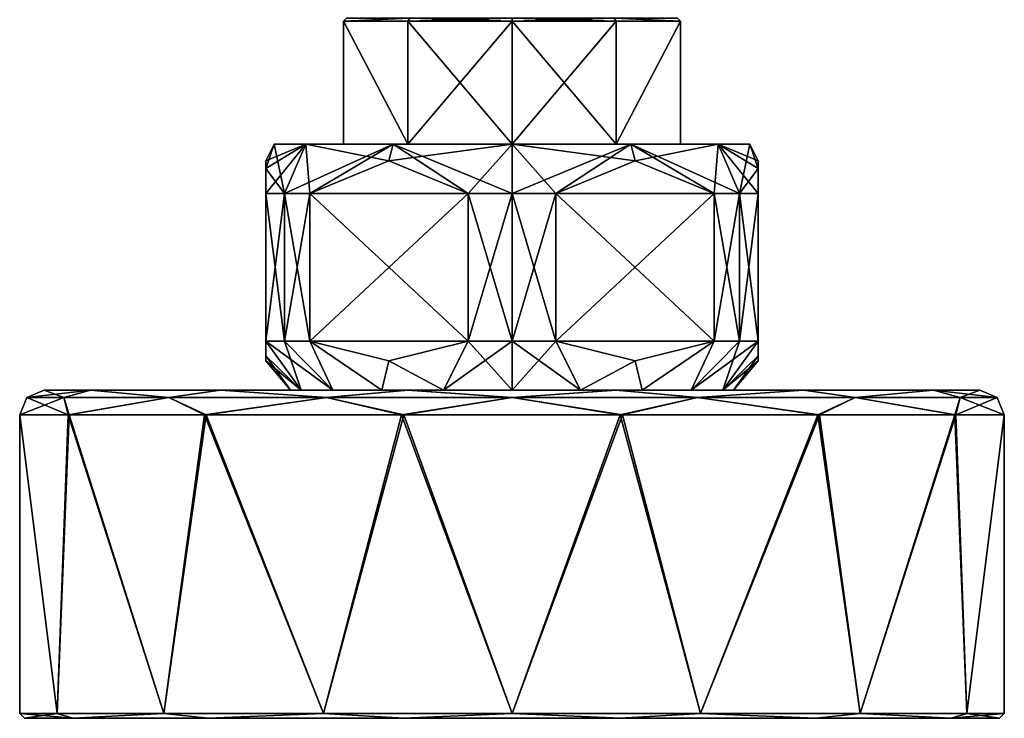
# Model space of a CAD drawing. Header units: millimetres. Extents: x -139 to 105, y 4 to 139.
# Tile 18 of 20: x 45 to 105, y 4 to 46. Entities that reach past the tile are written whole.
import ezdxf

# ---------------------------------------------------------------- set-up
doc = ezdxf.new("R2010")
doc.units = ezdxf.units.MM
doc.header["$LTSCALE"] = 69.95134
for name, color, linetype in [('200', 7, 'CONTINUOUS'), ('201', 7, 'CONTINUOUS'), ('202', 7, 'CONTINUOUS'), ('203', 7, 'CONTINUOUS'), ('204', 7, 'CONTINUOUS'), ('205', 7, 'CONTINUOUS'), ('206', 7, 'CONTINUOUS'), ('207', 7, 'CONTINUOUS'), ('208', 7, 'CONTINUOUS'), ('209', 7, 'CONTINUOUS'), ('210', 7, 'CONTINUOUS'), ('211', 7, 'CONTINUOUS'), ('212', 7, 'CONTINUOUS'), ('213', 7, 'CONTINUOUS'), ('214', 7, 'CONTINUOUS'), ('215', 7, 'CONTINUOUS'), ('216', 7, 'CONTINUOUS'), ('217', 7, 'CONTINUOUS'), ('218', 7, 'CONTINUOUS'), ('219', 7, 'CONTINUOUS'), ('220', 7, 'CONTINUOUS'), ('221', 7, 'CONTINUOUS'), ('222', 7, 'CONTINUOUS'), ('223', 7, 'CONTINUOUS'), ('224', 7, 'CONTINUOUS'), ('225', 7, 'CONTINUOUS'), ('226', 7, 'CONTINUOUS'), ('227', 7, 'CONTINUOUS'), ('228', 7, 'CONTINUOUS')]:
    doc.layers.add(name, color=color, linetype=linetype)

msp = doc.modelspace()

# ---------------------------------------------------------------- linework, layer by layer
at = {"layer": '200', "color": 7, "linetype": 'CONTINUOUS'}
for points in [[(64.73, 38.638, 3.34), (68.651, 38.638, 8.736), (64.729, 46.138, 3.337), (64.73, 38.638, 3.34)], [(64.729, 46.138, 3.337), (68.651, 38.638, 8.736), (68.652, 46.138, 8.737), (64.729, 46.138, 3.337)], [(64.73, 38.638, -3.34), (64.73, 38.638, 3.34), (64.729, 46.138, -3.337), (64.73, 38.638, -3.34)], [(64.729, 46.138, -3.337), (64.73, 38.638, 3.34), (64.729, 46.138, 3.337), (64.729, 46.138, -3.337)], [(68.651, 38.638, -8.736), (64.73, 38.638, -3.34), (64.729, 46.138, -3.337), (68.651, 38.638, -8.736)], [(68.652, 46.138, -8.737), (68.651, 38.638, -8.736), (64.729, 46.138, -3.337), (68.652, 46.138, -8.737)], [(68.651, 38.638, 8.736), (75, 38.638, 10.8), (68.652, 46.138, 8.737), (68.651, 38.638, 8.736)], [(75, 38.638, -10.8), (68.651, 38.638, -8.736), (75, 46.138, -10.8), (75, 38.638, -10.8)], [(75, 46.138, -10.8), (68.651, 38.638, -8.736), (68.652, 46.138, -8.737), (75, 46.138, -10.8)], [(68.652, 46.138, 8.737), (75, 38.638, 10.8), (75, 46.138, 10.8), (68.652, 46.138, 8.737)]]:
    msp.add_3dface(points, dxfattribs=at)
at = {"layer": '201', "color": 7, "linetype": 'CONTINUOUS'}
for points in [[(68.769, 46.338, 8.574), (64.92, 46.338, 3.278), (64.729, 46.138, 3.337), (68.769, 46.338, 8.574)], [(68.769, 46.338, 8.574), (64.729, 46.138, 3.337), (68.652, 46.138, 8.737), (68.769, 46.338, 8.574)], [(64.92, 46.338, 3.278), (64.92, 46.338, -3.278), (64.729, 46.138, 3.337), (64.92, 46.338, 3.278)], [(64.92, 46.338, -3.278), (68.769, 46.338, -8.574), (64.729, 46.138, -3.337), (64.92, 46.338, -3.278)], [(64.92, 46.338, -3.278), (64.729, 46.138, -3.337), (64.729, 46.138, 3.337), (64.92, 46.338, -3.278)], [(68.769, 46.338, -8.574), (68.652, 46.138, -8.737), (64.729, 46.138, -3.337), (68.769, 46.338, -8.574)], [(68.769, 46.338, 8.574), (68.652, 46.138, 8.737), (75, 46.138, 10.8), (68.769, 46.338, 8.574)], [(68.769, 46.338, -8.574), (75, 46.338, -10.6), (68.652, 46.138, -8.737), (68.769, 46.338, -8.574)], [(75, 46.338, -10.6), (75, 46.138, -10.8), (68.652, 46.138, -8.737), (75, 46.338, -10.6)], [(75, 46.338, 10.6), (68.769, 46.338, 8.574), (75, 46.138, 10.8), (75, 46.338, 10.6)]]:
    msp.add_3dface(points, dxfattribs=at)
at = {"layer": '202', "color": 7, "linetype": 'CONTINUOUS'}
for points in [[(81.231, 46.338, 8.574), (75, 46.338, 10.6), (81.348, 46.138, 8.737), (81.231, 46.338, 8.574)], [(75, 46.338, 10.6), (75, 46.138, 10.8), (81.348, 46.138, 8.737), (75, 46.338, 10.6)], [(75, 46.338, -10.6), (81.231, 46.338, -8.574), (75, 46.138, -10.8), (75, 46.338, -10.6)], [(75, 46.138, -10.8), (81.231, 46.338, -8.574), (81.348, 46.138, -8.737), (75, 46.138, -10.8)], [(81.231, 46.338, -8.574), (85.08, 46.338, -3.278), (85.271, 46.138, -3.337), (81.231, 46.338, -8.574)], [(81.348, 46.138, -8.737), (81.231, 46.338, -8.574), (85.271, 46.138, -3.337), (81.348, 46.138, -8.737)], [(85.08, 46.338, 3.278), (81.231, 46.338, 8.574), (85.271, 46.138, 3.337), (85.08, 46.338, 3.278)], [(85.271, 46.138, 3.337), (81.231, 46.338, 8.574), (81.348, 46.138, 8.737), (85.271, 46.138, 3.337)], [(85.08, 46.338, -3.278), (85.08, 46.338, 3.278), (85.271, 46.138, -3.337), (85.08, 46.338, -3.278)], [(85.271, 46.138, -3.337), (85.08, 46.338, 3.278), (85.271, 46.138, 3.337), (85.271, 46.138, -3.337)]]:
    msp.add_3dface(points, dxfattribs=at)
at = {"layer": '203', "color": 7, "linetype": 'CONTINUOUS'}
for points in [[(75, 46.138, 10.8), (75, 38.638, 10.8), (81.349, 38.638, 8.736), (75, 46.138, 10.8)], [(75, 38.638, -10.8), (75, 46.138, -10.8), (81.348, 46.138, -8.737), (75, 38.638, -10.8)], [(75, 38.638, -10.8), (81.348, 46.138, -8.737), (81.349, 38.638, -8.736), (75, 38.638, -10.8)], [(81.348, 46.138, 8.737), (75, 46.138, 10.8), (81.349, 38.638, 8.736), (81.348, 46.138, 8.737)], [(81.348, 46.138, -8.737), (85.271, 46.138, -3.337), (81.349, 38.638, -8.736), (81.348, 46.138, -8.737)], [(85.271, 46.138, 3.337), (81.348, 46.138, 8.737), (81.349, 38.638, 8.736), (85.271, 46.138, 3.337)], [(81.349, 38.638, -8.736), (85.271, 46.138, -3.337), (85.27, 38.638, -3.34), (81.349, 38.638, -8.736)], [(85.27, 38.638, 3.34), (85.271, 46.138, 3.337), (81.349, 38.638, 8.736), (85.27, 38.638, 3.34)], [(85.271, 46.138, -3.337), (85.271, 46.138, 3.337), (85.27, 38.638, -3.34), (85.271, 46.138, -3.337)], [(85.27, 38.638, -3.34), (85.271, 46.138, 3.337), (85.27, 38.638, 3.34), (85.27, 38.638, -3.34)]]:
    msp.add_3dface(points, dxfattribs=at)
at = {"layer": '204', "color": 7, "linetype": 'CONTINUOUS'}
for points in [[(60.5, 38.638), (62.442, 38.638, 7.248), (62.442, 38.638, -7.248), (60.5, 38.638)], [(64.73, 38.638, 3.34), (64.73, 38.638, -3.34), (62.442, 38.638, -7.248), (64.73, 38.638, 3.34)], [(67.752, 38.638, 12.558), (64.73, 38.638, 3.34), (62.442, 38.638, 7.248), (67.752, 38.638, 12.558)], [(62.442, 38.638, 7.248), (64.73, 38.638, 3.34), (62.442, 38.638, -7.248), (62.442, 38.638, 7.248)], [(62.442, 38.638, -7.248), (64.73, 38.638, -3.34), (67.752, 38.638, -12.558), (62.442, 38.638, -7.248)], [(68.651, 38.638, 8.736), (64.73, 38.638, 3.34), (67.752, 38.638, 12.558), (68.651, 38.638, 8.736)], [(64.73, 38.638, -3.34), (68.651, 38.638, -8.736), (67.752, 38.638, -12.558), (64.73, 38.638, -3.34)], [(75, 38.638, 14.5), (68.651, 38.638, 8.736), (67.752, 38.638, 12.558), (75, 38.638, 14.5)], [(68.651, 38.638, -8.736), (75, 38.638, -10.8), (67.752, 38.638, -12.558), (68.651, 38.638, -8.736)], [(67.752, 38.638, -12.558), (75, 38.638, -10.8), (75, 38.638, -14.5), (67.752, 38.638, -12.558)], [(75, 38.638, 10.8), (68.651, 38.638, 8.736), (75, 38.638, 14.5), (75, 38.638, 10.8)], [(81.349, 38.638, 8.736), (75, 38.638, 10.8), (82.248, 38.638, 12.558), (81.349, 38.638, 8.736)], [(82.248, 38.638, 12.558), (75, 38.638, 10.8), (75, 38.638, 14.5), (82.248, 38.638, 12.558)], [(75, 38.638, -10.8), (81.349, 38.638, -8.736), (75, 38.638, -14.5), (75, 38.638, -10.8)], [(75, 38.638, -14.5), (81.349, 38.638, -8.736), (82.248, 38.638, -12.558), (75, 38.638, -14.5)], [(81.349, 38.638, -8.736), (85.27, 38.638, -3.34), (82.248, 38.638, -12.558), (81.349, 38.638, -8.736)], [(85.27, 38.638, 3.34), (81.349, 38.638, 8.736), (82.248, 38.638, 12.558), (85.27, 38.638, 3.34)], [(82.248, 38.638, -12.558), (85.27, 38.638, -3.34), (87.558, 38.638, -7.248), (82.248, 38.638, -12.558)], [(87.558, 38.638, 7.248), (85.27, 38.638, 3.34), (82.248, 38.638, 12.558), (87.558, 38.638, 7.248)], [(85.27, 38.638, -3.34), (85.27, 38.638, 3.34), (87.558, 38.638, 7.248), (85.27, 38.638, -3.34)], [(85.27, 38.638, -3.34), (87.558, 38.638, 7.248), (87.558, 38.638, -7.248), (85.27, 38.638, -3.34)], [(87.558, 38.638, 7.248), (89.5, 38.638), (87.558, 38.638, -7.248), (87.558, 38.638, 7.248)]]:
    msp.add_3dface(points, dxfattribs=at)
at = {"layer": '205', "color": 7, "linetype": 'CONTINUOUS'}
for points in [[(60.5, 38.638), (62.442, 38.638, -7.248), (60, 37.638, 0), (60.5, 38.638)], [(60, 35.638, -5.568), (62.442, 38.638, -7.248), (61.144, 35.638, -8), (60, 35.638, -5.568)], [(62.442, 38.638, -7.248), (60, 35.638, -5.568), (60, 37.159, -2.69), (62.442, 38.638, -7.248)], [(60, 37.638, 0), (62.442, 38.638, -7.248), (60, 37.159, -2.69), (60, 37.638, 0)], [(62.442, 38.638, -7.248), (67.752, 38.638, -12.558), (61.144, 35.638, -8), (62.442, 38.638, -7.248)], [(61.144, 35.638, -8), (67.752, 38.638, -12.558), (62.678, 35.638, -10.206), (61.144, 35.638, -8)], [(62.678, 35.638, -10.206), (67.752, 38.638, -12.558), (67.5, 37.638, -12.99), (62.678, 35.638, -10.206)], [(67.752, 38.638, -12.558), (75, 38.638, -14.5), (67.5, 37.638, -12.99), (67.752, 38.638, -12.558)], [(67.5, 37.638, -12.99), (75, 38.638, -14.5), (72.322, 35.638, -15.774), (67.5, 37.638, -12.99)], [(72.322, 35.638, -15.774), (75, 38.638, -14.5), (75, 35.638, -16), (72.322, 35.638, -15.774)], [(75, 38.638, -14.5), (82.248, 38.638, -12.558), (75, 35.638, -16), (75, 38.638, -14.5)], [(75, 35.638, -16), (82.248, 38.638, -12.558), (77.678, 35.638, -15.774), (75, 35.638, -16)], [(77.678, 35.638, -15.774), (82.248, 38.638, -12.558), (82.5, 37.638, -12.99), (77.678, 35.638, -15.774)], [(82.248, 38.638, -12.558), (87.558, 38.638, -7.248), (82.5, 37.638, -12.99), (82.248, 38.638, -12.558)], [(82.5, 37.638, -12.99), (87.558, 38.638, -7.248), (87.322, 35.638, -10.206), (82.5, 37.638, -12.99)], [(87.322, 35.638, -10.206), (87.558, 38.638, -7.248), (88.856, 35.638, -8), (87.322, 35.638, -10.206)], [(87.558, 38.638, -7.248), (89.5, 38.638), (88.856, 35.638, -8), (87.558, 38.638, -7.248)], [(88.856, 35.638, -8), (89.5, 38.638), (90, 37.158, -2.692), (88.856, 35.638, -8)], [(90, 37.158, -2.692), (89.5, 38.638), (90, 37.638, 0), (90, 37.158, -2.692)], [(90, 35.638, -5.568), (88.856, 35.638, -8), (90, 37.158, -2.692), (90, 35.638, -5.568)]]:
    msp.add_3dface(points, dxfattribs=at)
at = {"layer": '206', "color": 7, "linetype": 'CONTINUOUS'}
for points in [[(60, 37.638, 0), (60, 37.159, -2.69), (60, 37.158, 2.692), (60, 37.638, 0)], [(60, 37.159, -2.69), (60, 35.638, -5.568), (60, 37.158, 2.692), (60, 37.159, -2.69)], [(60, 37.158, 2.692), (60, 35.638, -5.568), (60, 35.638, 5.568), (60, 37.158, 2.692)], [(60, 35.638, 5.568), (60, 35.638, -5.568), (60, 26.638, -5.568), (60, 35.638, 5.568)], [(60, 26.638, 5.568), (60, 35.638, 5.568), (60, 26.638, -5.568), (60, 26.638, 5.568)], [(60, 25.731, 2.721), (60, 26.638, 5.568), (60, 25.731, -2.721), (60, 25.731, 2.721)], [(60, 25.731, -2.721), (60, 26.638, 5.568), (60, 26.638, -5.568), (60, 25.731, -2.721)], [(60, 25.438), (60, 25.731, 2.721), (60, 25.731, -2.721), (60, 25.438)]]:
    msp.add_3dface(points, dxfattribs=at)
at = {"layer": '207', "color": 7, "linetype": 'CONTINUOUS'}
for points in [[(60, 35.638, -5.568), (61.144, 35.638, -8), (60, 26.638, -5.568), (60, 35.638, -5.568)], [(60, 26.638, -5.568), (61.144, 35.638, -8), (61.144, 26.638, -8), (60, 26.638, -5.568)], [(61.144, 35.638, -8), (62.678, 35.638, -10.206), (61.144, 26.638, -8), (61.144, 35.638, -8)], [(61.144, 26.638, -8), (62.678, 35.638, -10.206), (62.678, 26.638, -10.206), (61.144, 26.638, -8)]]:
    msp.add_3dface(points, dxfattribs=at)
at = {"layer": '208', "color": 7, "linetype": 'CONTINUOUS'}
for points in [[(87.322, 35.638, -10.206), (88.856, 35.638, -8), (87.322, 26.638, -10.206), (87.322, 35.638, -10.206)], [(87.322, 26.638, -10.206), (88.856, 35.638, -8), (88.856, 26.638, -8), (87.322, 26.638, -10.206)], [(88.856, 35.638, -8), (90, 35.638, -5.568), (88.856, 26.638, -8), (88.856, 35.638, -8)], [(90, 35.638, -5.568), (90, 26.638, -5.568), (88.856, 26.638, -8), (90, 35.638, -5.568)]]:
    msp.add_3dface(points, dxfattribs=at)
at = {"layer": '209', "color": 7, "linetype": 'CONTINUOUS'}
for points in [[(72.322, 35.638, -15.774), (75, 35.638, -16), (72.322, 26.638, -15.774), (72.322, 35.638, -15.774)], [(72.322, 26.638, -15.774), (75, 35.638, -16), (75, 26.638, -16), (72.322, 26.638, -15.774)], [(75, 35.638, -16), (77.678, 35.638, -15.774), (75, 26.638, -16), (75, 35.638, -16)], [(77.678, 35.638, -15.774), (77.678, 26.638, -15.774), (75, 26.638, -16), (77.678, 35.638, -15.774)]]:
    msp.add_3dface(points, dxfattribs=at)
at = {"layer": '210', "color": 7, "linetype": 'CONTINUOUS'}
for points in [[(60, 25.731, -2.721), (60, 26.638, -5.568), (62.161, 23.638, -4.17), (60, 25.731, -2.721)], [(60, 26.638, -5.568), (61.144, 26.638, -8), (62.161, 23.638, -4.17), (60, 26.638, -5.568)], [(61.144, 26.638, -8), (62.678, 26.638, -10.206), (64.08, 23.638, -7.937), (61.144, 26.638, -8)], [(62.161, 23.638, -4.17), (61.144, 26.638, -8), (64.08, 23.638, -7.937), (62.161, 23.638, -4.17)], [(62.678, 26.638, -10.206), (67.5, 25.438, -12.99), (67.063, 23.638, -10.92), (62.678, 26.638, -10.206)], [(64.08, 23.638, -7.937), (62.678, 26.638, -10.206), (67.063, 23.638, -10.92), (64.08, 23.638, -7.937)], [(67.5, 25.438, -12.99), (72.322, 26.638, -15.774), (70.83, 23.638, -12.839), (67.5, 25.438, -12.99)], [(72.322, 26.638, -15.774), (75, 26.638, -16), (70.83, 23.638, -12.839), (72.322, 26.638, -15.774)], [(70.83, 23.638, -12.839), (75, 26.638, -16), (75, 23.638, -13.5), (70.83, 23.638, -12.839)], [(75, 26.638, -16), (77.678, 26.638, -15.774), (75, 23.638, -13.5), (75, 26.638, -16)], [(75, 23.638, -13.5), (77.678, 26.638, -15.774), (79.17, 23.638, -12.839), (75, 23.638, -13.5)], [(77.678, 26.638, -15.774), (82.5, 25.438, -12.99), (79.17, 23.638, -12.839), (77.678, 26.638, -15.774)], [(82.5, 25.438, -12.99), (87.322, 26.638, -10.206), (82.937, 23.638, -10.92), (82.5, 25.438, -12.99)], [(82.937, 23.638, -10.92), (87.322, 26.638, -10.206), (85.92, 23.638, -7.937), (82.937, 23.638, -10.92)], [(88.856, 26.638, -8), (90, 26.638, -5.568), (85.92, 23.638, -7.937), (88.856, 26.638, -8)], [(85.92, 23.638, -7.937), (90, 26.638, -5.568), (87.839, 23.638, -4.17), (85.92, 23.638, -7.937)], [(87.322, 26.638, -10.206), (88.856, 26.638, -8), (85.92, 23.638, -7.937), (87.322, 26.638, -10.206)], [(90, 26.638, -5.568), (90, 25.731, -2.721), (87.839, 23.638, -4.17), (90, 26.638, -5.568)], [(60, 25.438), (60, 25.731, -2.721), (61.5, 23.638), (60, 25.438)], [(61.5, 23.638), (60, 25.731, -2.721), (62.161, 23.638, -4.17), (61.5, 23.638)], [(67.063, 23.638, -10.92), (67.5, 25.438, -12.99), (70.83, 23.638, -12.839), (67.063, 23.638, -10.92)], [(79.17, 23.638, -12.839), (82.5, 25.438, -12.99), (82.937, 23.638, -10.92), (79.17, 23.638, -12.839)], [(90, 25.731, -2.721), (90, 25.438), (87.839, 23.638, -4.17), (90, 25.731, -2.721)], [(90, 25.438), (88.5, 23.638), (87.839, 23.638, -4.17), (90, 25.438)]]:
    msp.add_3dface(points, dxfattribs=at)
at = {"layer": '211', "color": 7, "linetype": 'CONTINUOUS'}
for points in [[(60, 26.638, 5.568), (60, 25.731, 2.721), (62.161, 23.638, 4.17), (60, 26.638, 5.568)], [(61.144, 26.638, 8), (60, 26.638, 5.568), (64.08, 23.638, 7.937), (61.144, 26.638, 8)], [(64.08, 23.638, 7.937), (60, 26.638, 5.568), (62.161, 23.638, 4.17), (64.08, 23.638, 7.937)], [(62.678, 26.638, 10.206), (61.144, 26.638, 8), (64.08, 23.638, 7.937), (62.678, 26.638, 10.206)], [(67.5, 25.438, 12.99), (62.678, 26.638, 10.206), (67.063, 23.638, 10.92), (67.5, 25.438, 12.99)], [(67.063, 23.638, 10.92), (62.678, 26.638, 10.206), (64.08, 23.638, 7.937), (67.063, 23.638, 10.92)], [(72.322, 26.638, 15.774), (67.5, 25.438, 12.99), (70.83, 23.638, 12.839), (72.322, 26.638, 15.774)], [(75, 23.638, 13.5), (72.322, 26.638, 15.774), (70.83, 23.638, 12.839), (75, 23.638, 13.5)], [(75, 26.638, 16), (72.322, 26.638, 15.774), (75, 23.638, 13.5), (75, 26.638, 16)], [(77.678, 26.638, 15.774), (75, 26.638, 16), (79.17, 23.638, 12.839), (77.678, 26.638, 15.774)], [(79.17, 23.638, 12.839), (75, 26.638, 16), (75, 23.638, 13.5), (79.17, 23.638, 12.839)], [(82.5, 25.438, 12.99), (77.678, 26.638, 15.774), (79.17, 23.638, 12.839), (82.5, 25.438, 12.99)], [(87.322, 26.638, 10.206), (82.5, 25.438, 12.99), (82.937, 23.638, 10.92), (87.322, 26.638, 10.206)], [(85.92, 23.638, 7.937), (87.322, 26.638, 10.206), (82.937, 23.638, 10.92), (85.92, 23.638, 7.937)], [(88.856, 26.638, 8), (87.322, 26.638, 10.206), (85.92, 23.638, 7.937), (88.856, 26.638, 8)], [(87.839, 23.638, 4.17), (88.856, 26.638, 8), (85.92, 23.638, 7.937), (87.839, 23.638, 4.17)], [(90, 26.638, 5.568), (88.856, 26.638, 8), (87.839, 23.638, 4.17), (90, 26.638, 5.568)], [(90, 25.731, 2.721), (90, 26.638, 5.568), (87.839, 23.638, 4.17), (90, 25.731, 2.721)], [(60, 25.731, 2.721), (60, 25.438), (62.161, 23.638, 4.17), (60, 25.731, 2.721)], [(60, 25.438), (61.5, 23.638), (62.161, 23.638, 4.17), (60, 25.438)], [(70.83, 23.638, 12.839), (67.5, 25.438, 12.99), (67.063, 23.638, 10.92), (70.83, 23.638, 12.839)], [(82.937, 23.638, 10.92), (82.5, 25.438, 12.99), (79.17, 23.638, 12.839), (82.937, 23.638, 10.92)], [(88.5, 23.638), (90, 25.731, 2.721), (87.839, 23.638, 4.17), (88.5, 23.638)], [(88.5, 23.638), (90, 25.438), (90, 25.731, 2.721), (88.5, 23.638)]]:
    msp.add_3dface(points, dxfattribs=at)
at = {"layer": '212', "color": 7, "linetype": 'CONTINUOUS'}
for points in [[(60, 35.638, 5.568), (60, 26.638, 5.568), (61.144, 26.638, 8), (60, 35.638, 5.568)], [(60, 35.638, 5.568), (61.144, 26.638, 8), (61.144, 35.638, 8), (60, 35.638, 5.568)], [(61.144, 26.638, 8), (62.678, 26.638, 10.206), (61.144, 35.638, 8), (61.144, 26.638, 8)], [(61.144, 35.638, 8), (62.678, 26.638, 10.206), (62.678, 35.638, 10.206), (61.144, 35.638, 8)]]:
    msp.add_3dface(points, dxfattribs=at)
at = {"layer": '213', "color": 7, "linetype": 'CONTINUOUS'}
for points in [[(72.322, 26.638, 15.774), (75, 26.638, 16), (72.322, 35.638, 15.774), (72.322, 26.638, 15.774)], [(72.322, 35.638, 15.774), (75, 26.638, 16), (75, 35.638, 16), (72.322, 35.638, 15.774)], [(75, 26.638, 16), (77.678, 26.638, 15.774), (75, 35.638, 16), (75, 26.638, 16)], [(75, 35.638, 16), (77.678, 26.638, 15.774), (77.678, 35.638, 15.774), (75, 35.638, 16)]]:
    msp.add_3dface(points, dxfattribs=at)
at = {"layer": '214', "color": 7, "linetype": 'CONTINUOUS'}
for points in [[(87.322, 26.638, 10.206), (88.856, 26.638, 8), (87.322, 35.638, 10.206), (87.322, 26.638, 10.206)], [(87.322, 35.638, 10.206), (88.856, 26.638, 8), (88.856, 35.638, 8), (87.322, 35.638, 10.206)], [(88.856, 26.638, 8), (90, 26.638, 5.568), (88.856, 35.638, 8), (88.856, 26.638, 8)], [(88.856, 35.638, 8), (90, 26.638, 5.568), (90, 35.638, 5.568), (88.856, 35.638, 8)]]:
    msp.add_3dface(points, dxfattribs=at)
at = {"layer": '215', "color": 7, "linetype": 'CONTINUOUS'}
for points in [[(60.5, 38.638), (60, 37.638, 0), (60, 37.158, 2.692), (60.5, 38.638)], [(60.5, 38.638), (60, 37.158, 2.692), (61.144, 35.638, 8), (60.5, 38.638)], [(62.442, 38.638, 7.248), (60.5, 38.638), (61.144, 35.638, 8), (62.442, 38.638, 7.248)], [(62.442, 38.638, 7.248), (61.144, 35.638, 8), (62.678, 35.638, 10.206), (62.442, 38.638, 7.248)], [(67.752, 38.638, 12.558), (62.442, 38.638, 7.248), (67.5, 37.638, 12.99), (67.752, 38.638, 12.558)], [(62.442, 38.638, 7.248), (62.678, 35.638, 10.206), (67.5, 37.638, 12.99), (62.442, 38.638, 7.248)], [(72.322, 35.638, 15.774), (67.752, 38.638, 12.558), (67.5, 37.638, 12.99), (72.322, 35.638, 15.774)], [(75, 38.638, 14.5), (67.752, 38.638, 12.558), (75, 35.638, 16), (75, 38.638, 14.5)], [(67.752, 38.638, 12.558), (72.322, 35.638, 15.774), (75, 35.638, 16), (67.752, 38.638, 12.558)], [(82.248, 38.638, 12.558), (75, 38.638, 14.5), (82.5, 37.638, 12.99), (82.248, 38.638, 12.558)], [(75, 38.638, 14.5), (75, 35.638, 16), (77.678, 35.638, 15.774), (75, 38.638, 14.5)], [(75, 38.638, 14.5), (77.678, 35.638, 15.774), (82.5, 37.638, 12.99), (75, 38.638, 14.5)], [(87.558, 38.638, 7.248), (82.248, 38.638, 12.558), (88.856, 35.638, 8), (87.558, 38.638, 7.248)], [(82.248, 38.638, 12.558), (87.322, 35.638, 10.206), (88.856, 35.638, 8), (82.248, 38.638, 12.558)], [(87.322, 35.638, 10.206), (82.248, 38.638, 12.558), (82.5, 37.638, 12.99), (87.322, 35.638, 10.206)], [(89.5, 38.638), (87.558, 38.638, 7.248), (90, 37.638, 0), (89.5, 38.638)], [(90, 37.638, 0), (87.558, 38.638, 7.248), (90, 37.159, 2.69), (90, 37.638, 0)], [(87.558, 38.638, 7.248), (88.856, 35.638, 8), (90, 35.638, 5.568), (87.558, 38.638, 7.248)], [(87.558, 38.638, 7.248), (90, 35.638, 5.568), (90, 37.159, 2.69), (87.558, 38.638, 7.248)], [(60, 37.158, 2.692), (60, 35.638, 5.568), (61.144, 35.638, 8), (60, 37.158, 2.692)]]:
    msp.add_3dface(points, dxfattribs=at)
at = {"layer": '216', "color": 7, "linetype": 'CONTINUOUS'}
for points in [[(90, 37.158, -2.692), (90, 37.638, 0), (90, 37.159, 2.69), (90, 37.158, -2.692)], [(90, 35.638, 5.568), (90, 37.158, -2.692), (90, 37.159, 2.69), (90, 35.638, 5.568)], [(90, 35.638, -5.568), (90, 37.158, -2.692), (90, 35.638, 5.568), (90, 35.638, -5.568)], [(90, 26.638, -5.568), (90, 35.638, -5.568), (90, 26.638, 5.568), (90, 26.638, -5.568)], [(90, 26.638, 5.568), (90, 35.638, -5.568), (90, 35.638, 5.568), (90, 26.638, 5.568)], [(90, 25.731, -2.721), (90, 26.638, -5.568), (90, 25.731, 2.721), (90, 25.731, -2.721)], [(90, 26.638, -5.568), (90, 26.638, 5.568), (90, 25.731, 2.721), (90, 26.638, -5.568)], [(90, 25.438), (90, 25.731, -2.721), (90, 25.731, 2.721), (90, 25.438)]]:
    msp.add_3dface(points, dxfattribs=at)
at = {"layer": '217', "color": 7, "linetype": 'CONTINUOUS'}
for points in [[(77.678, 35.638, 15.774), (87.322, 35.638, 10.206), (82.5, 37.638, 12.99), (77.678, 35.638, 15.774)], [(77.678, 26.638, 15.774), (87.322, 26.638, 10.206), (87.322, 35.638, 10.206), (77.678, 26.638, 15.774)], [(77.678, 35.638, 15.774), (77.678, 26.638, 15.774), (87.322, 35.638, 10.206), (77.678, 35.638, 15.774)], [(77.678, 26.638, 15.774), (82.5, 25.438, 12.99), (87.322, 26.638, 10.206), (77.678, 26.638, 15.774)]]:
    msp.add_3dface(points, dxfattribs=at)
at = {"layer": '218', "color": 7, "linetype": 'CONTINUOUS'}
for points in [[(62.678, 35.638, 10.206), (72.322, 35.638, 15.774), (67.5, 37.638, 12.99), (62.678, 35.638, 10.206)], [(62.678, 26.638, 10.206), (72.322, 26.638, 15.774), (72.322, 35.638, 15.774), (62.678, 26.638, 10.206)], [(62.678, 35.638, 10.206), (62.678, 26.638, 10.206), (72.322, 35.638, 15.774), (62.678, 35.638, 10.206)], [(62.678, 26.638, 10.206), (67.5, 25.438, 12.99), (72.322, 26.638, 15.774), (62.678, 26.638, 10.206)]]:
    msp.add_3dface(points, dxfattribs=at)
at = {"layer": '219', "color": 7, "linetype": 'CONTINUOUS'}
for points in [[(77.678, 35.638, -15.774), (82.5, 37.638, -12.99), (87.322, 35.638, -10.206), (77.678, 35.638, -15.774)], [(77.678, 35.638, -15.774), (87.322, 35.638, -10.206), (87.322, 26.638, -10.206), (77.678, 35.638, -15.774)], [(77.678, 35.638, -15.774), (87.322, 26.638, -10.206), (77.678, 26.638, -15.774), (77.678, 35.638, -15.774)], [(77.678, 26.638, -15.774), (87.322, 26.638, -10.206), (82.5, 25.438, -12.99), (77.678, 26.638, -15.774)]]:
    msp.add_3dface(points, dxfattribs=at)
at = {"layer": '220', "color": 7, "linetype": 'CONTINUOUS'}
for points in [[(62.678, 35.638, -10.206), (67.5, 37.638, -12.99), (72.322, 35.638, -15.774), (62.678, 35.638, -10.206)], [(62.678, 35.638, -10.206), (72.322, 35.638, -15.774), (72.322, 26.638, -15.774), (62.678, 35.638, -10.206)], [(62.678, 26.638, -10.206), (62.678, 35.638, -10.206), (72.322, 26.638, -15.774), (62.678, 26.638, -10.206)], [(62.678, 26.638, -10.206), (72.322, 26.638, -15.774), (67.5, 25.438, -12.99), (62.678, 26.638, -10.206)]]:
    msp.add_3dface(points, dxfattribs=at)
at = {"layer": '221', "color": 7, "linetype": 'CONTINUOUS'}
for points in [[(48.241, 3.638, -12.885), (104.7, 3.638), (45.3, 3.638), (48.241, 3.638, -12.885)], [(45.3, 3.638), (104.7, 3.638), (101.759, 3.638, 12.885), (45.3, 3.638)], [(48.241, 3.638, 12.885), (45.3, 3.638), (101.759, 3.638, 12.885), (48.241, 3.638, 12.885)], [(101.759, 3.638, -12.885), (104.7, 3.638), (48.241, 3.638, -12.885), (101.759, 3.638, -12.885)], [(56.484, 3.638, -23.222), (101.759, 3.638, -12.885), (48.241, 3.638, -12.885), (56.484, 3.638, -23.222)], [(56.484, 3.638, 23.222), (48.241, 3.638, 12.885), (93.516, 3.638, 23.222), (56.484, 3.638, 23.222)], [(93.516, 3.638, 23.222), (48.241, 3.638, 12.885), (101.759, 3.638, 12.885), (93.516, 3.638, 23.222)], [(93.516, 3.638, -23.222), (101.759, 3.638, -12.885), (56.484, 3.638, -23.222), (93.516, 3.638, -23.222)], [(68.388, 3.638, -28.954), (93.516, 3.638, -23.222), (56.484, 3.638, -23.222), (68.388, 3.638, -28.954)], [(68.388, 3.638, 28.954), (56.484, 3.638, 23.222), (81.612, 3.638, 28.954), (68.388, 3.638, 28.954)], [(81.612, 3.638, 28.954), (56.484, 3.638, 23.222), (93.516, 3.638, 23.222), (81.612, 3.638, 28.954)], [(81.612, 3.638, -28.954), (93.516, 3.638, -23.222), (68.388, 3.638, -28.954), (81.612, 3.638, -28.954)]]:
    msp.add_3dface(points, dxfattribs=at)
at = {"layer": '222', "color": 7, "linetype": 'CONTINUOUS'}
for points in [[(47.284, 3.938, -11.481), (45.3, 3.638), (45, 3.938), (47.284, 3.938, -11.481)], [(48.241, 3.638, -12.885), (45.3, 3.638), (47.284, 3.938, -11.481), (48.241, 3.638, -12.885)], [(53.787, 3.938, -21.213), (48.241, 3.638, -12.885), (47.284, 3.938, -11.481), (53.787, 3.938, -21.213)], [(56.484, 3.638, -23.222), (48.241, 3.638, -12.885), (53.787, 3.938, -21.213), (56.484, 3.638, -23.222)], [(63.519, 3.938, -27.716), (56.484, 3.638, -23.222), (53.787, 3.938, -21.213), (63.519, 3.938, -27.716)], [(68.388, 3.638, -28.954), (56.484, 3.638, -23.222), (63.519, 3.938, -27.716), (68.388, 3.638, -28.954)], [(75, 3.938, -30), (68.388, 3.638, -28.954), (63.519, 3.938, -27.716), (75, 3.938, -30)], [(81.612, 3.638, -28.954), (68.388, 3.638, -28.954), (75, 3.938, -30), (81.612, 3.638, -28.954)], [(86.481, 3.938, -27.716), (81.612, 3.638, -28.954), (75, 3.938, -30), (86.481, 3.938, -27.716)], [(93.516, 3.638, -23.222), (81.612, 3.638, -28.954), (86.481, 3.938, -27.716), (93.516, 3.638, -23.222)], [(96.213, 3.938, -21.213), (93.516, 3.638, -23.222), (86.481, 3.938, -27.716), (96.213, 3.938, -21.213)], [(101.759, 3.638, -12.885), (93.516, 3.638, -23.222), (96.213, 3.938, -21.213), (101.759, 3.638, -12.885)], [(102.716, 3.938, -11.481), (101.759, 3.638, -12.885), (96.213, 3.938, -21.213), (102.716, 3.938, -11.481)], [(104.7, 3.638), (101.759, 3.638, -12.885), (105, 3.938), (104.7, 3.638)], [(105, 3.938), (101.759, 3.638, -12.885), (102.716, 3.938, -11.481), (105, 3.938)]]:
    msp.add_3dface(points, dxfattribs=at)
at = {"layer": '223', "color": 7, "linetype": 'CONTINUOUS'}
for points in [[(47.284, 3.938, -11.481), (45, 3.938), (45, 22.138, -0.134), (47.284, 3.938, -11.481)], [(48.021, 22.138, -13.12), (47.284, 3.938, -11.481), (45, 22.138, -0.134), (48.021, 22.138, -13.12)], [(45, 22.138, -0.134), (45, 3.938), (45, 22.138, -0.067), (45, 22.138, -0.134)], [(45, 22.138, -0.067), (45, 3.938), (45, 22.138), (45, 22.138, -0.067)], [(53.787, 3.938, -21.213), (47.284, 3.938, -11.481), (48.021, 22.138, -13.12), (53.787, 3.938, -21.213)], [(56.37, 22.138, -23.515), (53.787, 3.938, -21.213), (48.021, 22.138, -13.12), (56.37, 22.138, -23.515)], [(63.519, 3.938, -27.716), (53.787, 3.938, -21.213), (56.37, 22.138, -23.515), (63.519, 3.938, -27.716)], [(68.399, 22.138, -29.265), (63.519, 3.938, -27.716), (56.37, 22.138, -23.515), (68.399, 22.138, -29.265)], [(75, 3.938, -30), (63.519, 3.938, -27.716), (68.399, 22.138, -29.265), (75, 3.938, -30)], [(81.732, 22.138, -29.235), (75, 3.938, -30), (68.399, 22.138, -29.265), (81.732, 22.138, -29.235)], [(86.481, 3.938, -27.716), (75, 3.938, -30), (81.732, 22.138, -29.235), (86.481, 3.938, -27.716)], [(93.735, 22.138, -23.431), (86.481, 3.938, -27.716), (81.732, 22.138, -29.235), (93.735, 22.138, -23.431)], [(96.213, 3.938, -21.213), (86.481, 3.938, -27.716), (93.735, 22.138, -23.431), (96.213, 3.938, -21.213)], [(102.037, 22.138, -12.999), (96.213, 3.938, -21.213), (93.735, 22.138, -23.431), (102.037, 22.138, -12.999)], [(102.716, 3.938, -11.481), (96.213, 3.938, -21.213), (102.037, 22.138, -12.999), (102.716, 3.938, -11.481)], [(105, 22.138), (102.716, 3.938, -11.481), (102.037, 22.138, -12.999), (105, 22.138)], [(105, 3.938), (102.716, 3.938, -11.481), (105, 22.138), (105, 3.938)]]:
    msp.add_3dface(points, dxfattribs=at)
at = {"layer": '224', "color": 7, "linetype": 'CONTINUOUS'}
for points in [[(45, 22.138), (45, 3.938), (47.284, 3.938, 11.481), (45, 22.138)], [(45, 22.138), (47.284, 3.938, 11.481), (47.963, 22.138, 12.999), (45, 22.138)], [(47.284, 3.938, 11.481), (53.787, 3.938, 21.213), (47.963, 22.138, 12.999), (47.284, 3.938, 11.481)], [(47.963, 22.138, 12.999), (53.787, 3.938, 21.213), (56.265, 22.138, 23.431), (47.963, 22.138, 12.999)], [(53.787, 3.938, 21.213), (63.519, 3.938, 27.716), (56.265, 22.138, 23.431), (53.787, 3.938, 21.213)], [(56.265, 22.138, 23.431), (63.519, 3.938, 27.716), (68.268, 22.138, 29.235), (56.265, 22.138, 23.431)], [(63.519, 3.938, 27.716), (75, 3.938, 30), (68.268, 22.138, 29.235), (63.519, 3.938, 27.716)], [(68.268, 22.138, 29.235), (75, 3.938, 30), (81.601, 22.138, 29.265), (68.268, 22.138, 29.235)], [(81.601, 22.138, 29.265), (75, 3.938, 30), (86.481, 3.938, 27.716), (81.601, 22.138, 29.265)], [(93.63, 22.138, 23.515), (81.601, 22.138, 29.265), (86.481, 3.938, 27.716), (93.63, 22.138, 23.515)], [(96.213, 3.938, 21.213), (93.63, 22.138, 23.515), (86.481, 3.938, 27.716), (96.213, 3.938, 21.213)], [(101.979, 22.138, 13.12), (93.63, 22.138, 23.515), (96.213, 3.938, 21.213), (101.979, 22.138, 13.12)], [(102.716, 3.938, 11.481), (101.979, 22.138, 13.12), (96.213, 3.938, 21.213), (102.716, 3.938, 11.481)], [(105, 22.138, 0.134), (101.979, 22.138, 13.12), (102.716, 3.938, 11.481), (105, 22.138, 0.134)], [(105, 3.938), (105, 22.138, 0.134), (102.716, 3.938, 11.481), (105, 3.938)], [(105, 3.938), (105, 22.138), (105, 22.138, 0.067), (105, 3.938)], [(105, 22.138, 0.134), (105, 3.938), (105, 22.138, 0.067), (105, 22.138, 0.134)]]:
    msp.add_3dface(points, dxfattribs=at)
at = {"layer": '225', "color": 7, "linetype": 'CONTINUOUS'}
for points in [[(45.3, 3.638), (48.241, 3.638, 12.885), (45, 3.938), (45.3, 3.638)], [(45, 3.938), (48.241, 3.638, 12.885), (47.284, 3.938, 11.481), (45, 3.938)], [(48.241, 3.638, 12.885), (53.787, 3.938, 21.213), (47.284, 3.938, 11.481), (48.241, 3.638, 12.885)], [(48.241, 3.638, 12.885), (56.484, 3.638, 23.222), (53.787, 3.938, 21.213), (48.241, 3.638, 12.885)], [(56.484, 3.638, 23.222), (63.519, 3.938, 27.716), (53.787, 3.938, 21.213), (56.484, 3.638, 23.222)], [(56.484, 3.638, 23.222), (68.388, 3.638, 28.954), (63.519, 3.938, 27.716), (56.484, 3.638, 23.222)], [(68.388, 3.638, 28.954), (75, 3.938, 30), (63.519, 3.938, 27.716), (68.388, 3.638, 28.954)], [(68.388, 3.638, 28.954), (81.612, 3.638, 28.954), (75, 3.938, 30), (68.388, 3.638, 28.954)], [(75, 3.938, 30), (81.612, 3.638, 28.954), (86.481, 3.938, 27.716), (75, 3.938, 30)], [(81.612, 3.638, 28.954), (93.516, 3.638, 23.222), (86.481, 3.938, 27.716), (81.612, 3.638, 28.954)], [(93.516, 3.638, 23.222), (96.213, 3.938, 21.213), (86.481, 3.938, 27.716), (93.516, 3.638, 23.222)], [(93.516, 3.638, 23.222), (101.759, 3.638, 12.885), (96.213, 3.938, 21.213), (93.516, 3.638, 23.222)], [(101.759, 3.638, 12.885), (102.716, 3.938, 11.481), (96.213, 3.938, 21.213), (101.759, 3.638, 12.885)], [(101.759, 3.638, 12.885), (104.7, 3.638), (102.716, 3.938, 11.481), (101.759, 3.638, 12.885)], [(104.7, 3.638), (105, 3.938), (102.716, 3.938, 11.481), (104.7, 3.638)]]:
    msp.add_3dface(points, dxfattribs=at)
at = {"layer": '226', "color": 7, "linetype": 'CONTINUOUS'}
for points in [[(45.439, 23.199), (47.69, 23.199, 11.312), (46.5, 23.638), (45.439, 23.199)], [(46.5, 23.638), (47.69, 23.199, 11.312), (49.311, 23.638, 12.34), (46.5, 23.638)], [(47.69, 23.199, 11.312), (54.097, 23.199, 20.903), (49.311, 23.638, 12.34), (47.69, 23.199, 11.312)], [(49.311, 23.638, 12.34), (54.097, 23.199, 20.903), (57.215, 23.638, 22.269), (49.311, 23.638, 12.34)], [(54.097, 23.199, 20.903), (63.688, 23.199, 27.31), (57.215, 23.638, 22.269), (54.097, 23.199, 20.903)], [(57.215, 23.638, 22.269), (63.688, 23.199, 27.31), (68.639, 23.638, 27.78), (57.215, 23.638, 22.269)], [(63.688, 23.199, 27.31), (75, 23.199, 29.561), (68.639, 23.638, 27.78), (63.688, 23.199, 27.31)], [(68.639, 23.638, 27.78), (75, 23.199, 29.561), (81.332, 23.638, 27.787), (68.639, 23.638, 27.78)], [(75, 23.199, 29.561), (86.312, 23.199, 27.31), (81.332, 23.638, 27.787), (75, 23.199, 29.561)], [(81.332, 23.638, 27.787), (86.312, 23.199, 27.31), (92.762, 23.638, 22.288), (81.332, 23.638, 27.787)], [(86.312, 23.199, 27.31), (95.903, 23.199, 20.903), (92.762, 23.638, 22.288), (86.312, 23.199, 27.31)], [(92.762, 23.638, 22.288), (95.903, 23.199, 20.903), (100.677, 23.638, 12.365), (92.762, 23.638, 22.288)], [(95.903, 23.199, 20.903), (102.31, 23.199, 11.312), (100.677, 23.638, 12.365), (95.903, 23.199, 20.903)], [(104.561, 23.199), (103.5, 23.638), (100.677, 23.638, 12.365), (104.561, 23.199)], [(102.31, 23.199, 11.312), (104.561, 23.199), (100.677, 23.638, 12.365), (102.31, 23.199, 11.312)], [(45, 22.138), (47.963, 22.138, 12.999), (45.439, 23.199), (45, 22.138)], [(47.963, 22.138, 12.999), (47.69, 23.199, 11.312), (45.439, 23.199), (47.963, 22.138, 12.999)], [(47.963, 22.138, 12.999), (54.097, 23.199, 20.903), (47.69, 23.199, 11.312), (47.963, 22.138, 12.999)], [(47.963, 22.138, 12.999), (56.265, 22.138, 23.431), (54.097, 23.199, 20.903), (47.963, 22.138, 12.999)], [(56.265, 22.138, 23.431), (63.688, 23.199, 27.31), (54.097, 23.199, 20.903), (56.265, 22.138, 23.431)], [(56.265, 22.138, 23.431), (68.268, 22.138, 29.235), (63.688, 23.199, 27.31), (56.265, 22.138, 23.431)], [(68.268, 22.138, 29.235), (75, 23.199, 29.561), (63.688, 23.199, 27.31), (68.268, 22.138, 29.235)], [(68.268, 22.138, 29.235), (81.601, 22.138, 29.265), (75, 23.199, 29.561), (68.268, 22.138, 29.235)], [(81.601, 22.138, 29.265), (86.312, 23.199, 27.31), (75, 23.199, 29.561), (81.601, 22.138, 29.265)], [(81.601, 22.138, 29.265), (93.63, 22.138, 23.515), (86.312, 23.199, 27.31), (81.601, 22.138, 29.265)], [(93.63, 22.138, 23.515), (95.903, 23.199, 20.903), (86.312, 23.199, 27.31), (93.63, 22.138, 23.515)], [(93.63, 22.138, 23.515), (101.979, 22.138, 13.12), (95.903, 23.199, 20.903), (93.63, 22.138, 23.515)], [(101.979, 22.138, 13.12), (102.31, 23.199, 11.312), (95.903, 23.199, 20.903), (101.979, 22.138, 13.12)], [(101.979, 22.138, 13.12), (105, 22.138, 0.134), (102.31, 23.199, 11.312), (101.979, 22.138, 13.12)], [(105, 22.138, 0.067), (105, 22.138), (102.31, 23.199, 11.312), (105, 22.138, 0.067)], [(105, 22.138), (104.561, 23.199), (102.31, 23.199, 11.312), (105, 22.138)], [(105, 22.138, 0.134), (105, 22.138, 0.067), (102.31, 23.199, 11.312), (105, 22.138, 0.134)]]:
    msp.add_3dface(points, dxfattribs=at)
at = {"layer": '227', "color": 7, "linetype": 'CONTINUOUS'}
for points in [[(61.5, 23.638), (62.161, 23.638, -4.17), (46.5, 23.638), (61.5, 23.638)], [(61.5, 23.638), (46.5, 23.638), (49.311, 23.638, 12.34), (61.5, 23.638)], [(62.161, 23.638, -4.17), (64.08, 23.638, -7.937), (46.5, 23.638), (62.161, 23.638, -4.17)], [(64.08, 23.638, -7.937), (67.063, 23.638, -10.92), (46.5, 23.638), (64.08, 23.638, -7.937)], [(46.5, 23.638), (67.063, 23.638, -10.92), (49.323, 23.638, -12.365), (46.5, 23.638)], [(62.161, 23.638, 4.17), (61.5, 23.638), (49.311, 23.638, 12.34), (62.161, 23.638, 4.17)], [(70.83, 23.638, 12.839), (67.063, 23.638, 10.92), (49.311, 23.638, 12.34), (70.83, 23.638, 12.839)], [(70.83, 23.638, 12.839), (49.311, 23.638, 12.34), (57.215, 23.638, 22.269), (70.83, 23.638, 12.839)], [(67.063, 23.638, 10.92), (64.08, 23.638, 7.937), (49.311, 23.638, 12.34), (67.063, 23.638, 10.92)], [(64.08, 23.638, 7.937), (62.161, 23.638, 4.17), (49.311, 23.638, 12.34), (64.08, 23.638, 7.937)], [(67.063, 23.638, -10.92), (70.83, 23.638, -12.839), (49.323, 23.638, -12.365), (67.063, 23.638, -10.92)], [(70.83, 23.638, -12.839), (75, 23.638, -13.5), (49.323, 23.638, -12.365), (70.83, 23.638, -12.839)], [(49.323, 23.638, -12.365), (75, 23.638, -13.5), (92.785, 23.638, -22.269), (49.323, 23.638, -12.365)], [(57.238, 23.638, -22.288), (49.323, 23.638, -12.365), (92.785, 23.638, -22.269), (57.238, 23.638, -22.288)], [(75, 23.638, 13.5), (70.83, 23.638, 12.839), (57.215, 23.638, 22.269), (75, 23.638, 13.5)], [(75, 23.638, 13.5), (57.215, 23.638, 22.269), (100.677, 23.638, 12.365), (75, 23.638, 13.5)], [(57.215, 23.638, 22.269), (68.639, 23.638, 27.78), (92.762, 23.638, 22.288), (57.215, 23.638, 22.269)], [(57.215, 23.638, 22.269), (92.762, 23.638, 22.288), (100.677, 23.638, 12.365), (57.215, 23.638, 22.269)], [(68.668, 23.638, -27.787), (57.238, 23.638, -22.288), (81.361, 23.638, -27.78), (68.668, 23.638, -27.787)], [(81.361, 23.638, -27.78), (57.238, 23.638, -22.288), (92.785, 23.638, -22.269), (81.361, 23.638, -27.78)], [(68.639, 23.638, 27.78), (81.332, 23.638, 27.787), (92.762, 23.638, 22.288), (68.639, 23.638, 27.78)], [(75, 23.638, -13.5), (79.17, 23.638, -12.839), (92.785, 23.638, -22.269), (75, 23.638, -13.5)], [(79.17, 23.638, 12.839), (75, 23.638, 13.5), (100.677, 23.638, 12.365), (79.17, 23.638, 12.839)], [(79.17, 23.638, -12.839), (82.937, 23.638, -10.92), (100.689, 23.638, -12.34), (79.17, 23.638, -12.839)], [(92.785, 23.638, -22.269), (79.17, 23.638, -12.839), (100.689, 23.638, -12.34), (92.785, 23.638, -22.269)], [(82.937, 23.638, 10.92), (79.17, 23.638, 12.839), (100.677, 23.638, 12.365), (82.937, 23.638, 10.92)], [(82.937, 23.638, -10.92), (85.92, 23.638, -7.937), (100.689, 23.638, -12.34), (82.937, 23.638, -10.92)], [(85.92, 23.638, 7.937), (82.937, 23.638, 10.92), (103.5, 23.638), (85.92, 23.638, 7.937)], [(103.5, 23.638), (82.937, 23.638, 10.92), (100.677, 23.638, 12.365), (103.5, 23.638)], [(85.92, 23.638, -7.937), (87.839, 23.638, -4.17), (100.689, 23.638, -12.34), (85.92, 23.638, -7.937)], [(87.839, 23.638, 4.17), (85.92, 23.638, 7.937), (103.5, 23.638), (87.839, 23.638, 4.17)], [(87.839, 23.638, -4.17), (88.5, 23.638), (100.689, 23.638, -12.34), (87.839, 23.638, -4.17)], [(88.5, 23.638), (87.839, 23.638, 4.17), (103.5, 23.638), (88.5, 23.638)], [(88.5, 23.638), (103.5, 23.638), (100.689, 23.638, -12.34), (88.5, 23.638)]]:
    msp.add_3dface(points, dxfattribs=at)
at = {"layer": '228', "color": 7, "linetype": 'CONTINUOUS'}
for points in [[(45.439, 23.199), (46.5, 23.638), (49.323, 23.638, -12.365), (45.439, 23.199)], [(45.439, 23.199), (49.323, 23.638, -12.365), (47.69, 23.199, -11.312), (45.439, 23.199)], [(47.69, 23.199, -11.312), (49.323, 23.638, -12.365), (54.097, 23.199, -20.903), (47.69, 23.199, -11.312)], [(49.323, 23.638, -12.365), (57.238, 23.638, -22.288), (54.097, 23.199, -20.903), (49.323, 23.638, -12.365)], [(54.097, 23.199, -20.903), (57.238, 23.638, -22.288), (63.688, 23.199, -27.31), (54.097, 23.199, -20.903)], [(57.238, 23.638, -22.288), (68.668, 23.638, -27.787), (63.688, 23.199, -27.31), (57.238, 23.638, -22.288)], [(63.688, 23.199, -27.31), (68.668, 23.638, -27.787), (75, 23.199, -29.561), (63.688, 23.199, -27.31)], [(68.668, 23.638, -27.787), (81.361, 23.638, -27.78), (75, 23.199, -29.561), (68.668, 23.638, -27.787)], [(75, 23.199, -29.561), (81.361, 23.638, -27.78), (86.312, 23.199, -27.31), (75, 23.199, -29.561)], [(81.361, 23.638, -27.78), (92.785, 23.638, -22.269), (86.312, 23.199, -27.31), (81.361, 23.638, -27.78)], [(86.312, 23.199, -27.31), (92.785, 23.638, -22.269), (95.903, 23.199, -20.903), (86.312, 23.199, -27.31)], [(92.785, 23.638, -22.269), (100.689, 23.638, -12.34), (95.903, 23.199, -20.903), (92.785, 23.638, -22.269)], [(95.903, 23.199, -20.903), (100.689, 23.638, -12.34), (102.31, 23.199, -11.312), (95.903, 23.199, -20.903)], [(100.689, 23.638, -12.34), (103.5, 23.638), (102.31, 23.199, -11.312), (100.689, 23.638, -12.34)], [(103.5, 23.638), (104.561, 23.199), (102.31, 23.199, -11.312), (103.5, 23.638)], [(48.021, 22.138, -13.12), (45, 22.138, -0.134), (47.69, 23.199, -11.312), (48.021, 22.138, -13.12)], [(45, 22.138, -0.134), (45, 22.138, -0.067), (47.69, 23.199, -11.312), (45, 22.138, -0.134)], [(45, 22.138, -0.067), (45, 22.138), (47.69, 23.199, -11.312), (45, 22.138, -0.067)], [(45, 22.138), (45.439, 23.199), (47.69, 23.199, -11.312), (45, 22.138)], [(48.021, 22.138, -13.12), (47.69, 23.199, -11.312), (54.097, 23.199, -20.903), (48.021, 22.138, -13.12)], [(56.37, 22.138, -23.515), (48.021, 22.138, -13.12), (54.097, 23.199, -20.903), (56.37, 22.138, -23.515)], [(56.37, 22.138, -23.515), (54.097, 23.199, -20.903), (63.688, 23.199, -27.31), (56.37, 22.138, -23.515)], [(68.399, 22.138, -29.265), (56.37, 22.138, -23.515), (63.688, 23.199, -27.31), (68.399, 22.138, -29.265)], [(68.399, 22.138, -29.265), (63.688, 23.199, -27.31), (75, 23.199, -29.561), (68.399, 22.138, -29.265)], [(81.732, 22.138, -29.235), (68.399, 22.138, -29.265), (75, 23.199, -29.561), (81.732, 22.138, -29.235)], [(81.732, 22.138, -29.235), (75, 23.199, -29.561), (86.312, 23.199, -27.31), (81.732, 22.138, -29.235)], [(93.735, 22.138, -23.431), (81.732, 22.138, -29.235), (86.312, 23.199, -27.31), (93.735, 22.138, -23.431)], [(93.735, 22.138, -23.431), (86.312, 23.199, -27.31), (95.903, 23.199, -20.903), (93.735, 22.138, -23.431)], [(102.037, 22.138, -12.999), (93.735, 22.138, -23.431), (95.903, 23.199, -20.903), (102.037, 22.138, -12.999)], [(102.037, 22.138, -12.999), (95.903, 23.199, -20.903), (102.31, 23.199, -11.312), (102.037, 22.138, -12.999)], [(105, 22.138), (102.037, 22.138, -12.999), (104.561, 23.199), (105, 22.138)], [(104.561, 23.199), (102.037, 22.138, -12.999), (102.31, 23.199, -11.312), (104.561, 23.199)]]:
    msp.add_3dface(points, dxfattribs=at)

doc.saveas('drawing.dxf')
